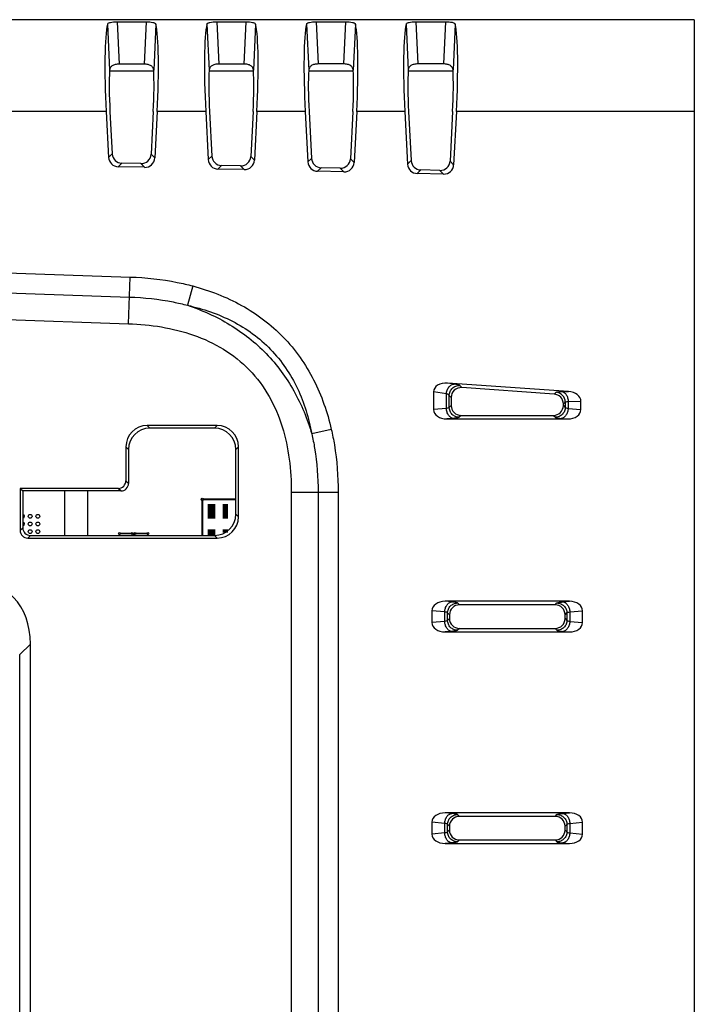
# Model space of a CAD drawing. Header units: millimetres. Extents: x 0 to 594, y 0 to 420.
# Tile 5 of 31: x 138 to 182, y 208 to 272. Entities that reach past the tile are written whole.
import ezdxf

# ---------------------------------------------------------------- set-up
doc = ezdxf.new("R2010")
doc.units = ezdxf.units.MM
doc.header["$LTSCALE"] = 46.2
doc.layers.add('PCB-TOPRP1000D_V100-SHAPE', color=7, linetype='CONTINUOUS')
doc.layers.add('RP_TOP_CASE-SHAPE', color=7, linetype='CONTINUOUS')

msp = doc.modelspace()

# ---------------------------------------------------------------- linework, layer by layer
at = {"layer": 'PCB-TOPRP1000D_V100-SHAPE', "color": 7, "linetype": 'Continuous'}
for p, q in [((147.07, 268.675), (144.194, 268.675)), ((153.577, 268.675), (150.686, 268.675)), ((160.085, 268.675), (157.179, 268.675)), ((166.592, 268.675), (163.671, 268.675))]:
    msp.add_line(p, q, dxfattribs=at)
for points, const_width in [([(141.265, 241.275), (141.265, 238.375)], 0.105), ([(142.765, 241.275), (142.765, 238.375)], 0.105), ([(150.241, 238.375), (150.241, 240.725)], 0.128), ([(150.241, 240.725), (152.43, 240.725)], 0.128), ([(150.841, 240.433), (150.841, 239.467)], 0.512), ([(151.74, 240.433), (151.74, 239.467)], 0.341), ([(150.841, 238.783), (150.841, 238.375)], 0.512), ([(144.84, 238.375), (144.84, 238.5)], 0.105), ([(144.84, 238.5), (145.665, 238.5)], 0.105), ([(145.665, 238.5), (145.765, 238.4)], 0.105), ([(145.765, 238.4), (145.865, 238.5)], 0.105), ([(145.865, 238.5), (146.69, 238.5)], 0.105), ([(146.69, 238.5), (146.69, 238.375)], 0.105), ([(151.74, 238.783), (151.74, 238.566)], 0.341)]:
    msp.add_lwpolyline(points, dxfattribs=dict(at, const_width=const_width))
for centre, radius in [((150.241, 240.725), 0.0762), ((139.015, 239.625), 0.125), ((139.515, 239.625), 0.125), ((139.015, 239.125), 0.125), ((139.515, 239.125), 0.125), ((139.015, 238.625), 0.125), ((139.515, 238.625), 0.125), ((144.84, 238.5), 0.0625), ((145.665, 238.5), 0.0625), ((145.865, 238.5), 0.0625), ((146.69, 238.5), 0.0625)]:
    msp.add_circle(centre, radius, dxfattribs=at)
for centre, radius, start, end in [((138.515, 239.625), 0.125, 283.89234, 76.10746), ((138.515, 239.125), 0.125, 283.89234, 76.10746), ((145.765, 238.4), 0.0625, 306.84742, 233.14646)]:
    msp.add_arc(centre, radius, start, end, dxfattribs=at)
at = {"layer": 'RP_TOP_CASE-SHAPE', "color": 7, "linetype": 'Continuous'}
for p, q in [((182.33, 272.025), (53.43, 272.025)), ((144.688, 271.888), (146.574, 271.889)), ((144.688, 271.888), (144.82, 269.127)), ((146.574, 271.889), (146.442, 269.128)), ((151.181, 271.89), (151.313, 269.131)), ((151.181, 271.89), (153.081, 271.89)), ((153.081, 271.89), (152.949, 269.132)), ((157.673, 271.892), (157.805, 269.135)), ((157.673, 271.892), (159.588, 271.892)), ((159.588, 271.892), (159.457, 269.136)), ((164.166, 271.893), (166.096, 271.894)), ((164.166, 271.893), (164.298, 269.139)), ((166.096, 271.894), (165.964, 269.14)), ((182.33, 272.025), (182.33, 154.325)), ((144.05, 271.725), (144.194, 268.721)), ((147.214, 271.726), (147.07, 268.723)), ((150.543, 271.728), (150.686, 268.728)), ((153.721, 271.729), (153.577, 268.73)), ((157.036, 271.731), (157.179, 268.734)), ((160.228, 271.731), (160.085, 268.736)), ((163.528, 271.733), (163.671, 268.741)), ((166.735, 271.734), (166.592, 268.743)), ((146.442, 269.128), (144.82, 269.127)), ((152.949, 269.132), (151.313, 269.131)), ((159.457, 269.136), (157.805, 269.135)), ((165.964, 269.14), (164.298, 269.139)), ((143.97, 266.025), (129.273, 266.025)), ((143.97, 266.025), (144.127, 263.044)), ((144.218, 266.031), (144.363, 263.274)), ((147.045, 266.031), (146.899, 263.246)), ((147.294, 266.025), (147.135, 263.005)), ((150.462, 266.025), (147.294, 266.025)), ((150.462, 266.025), (150.627, 262.896)), ((150.711, 266.031), (150.863, 263.127)), ((153.553, 266.031), (153.399, 263.099)), ((153.802, 266.025), (153.635, 262.857)), ((156.955, 266.025), (153.802, 266.025)), ((156.955, 266.025), (157.127, 262.749)), ((157.203, 266.031), (157.363, 262.979)), ((160.061, 266.031), (159.899, 262.951)), ((160.31, 266.025), (160.135, 262.71)), ((163.447, 266.025), (160.31, 266.025)), ((163.447, 266.025), (163.627, 262.601)), ((163.695, 266.031), (163.863, 262.832)), ((166.569, 266.031), (166.399, 262.804)), ((166.818, 266.025), (166.635, 262.562)), ((182.33, 266.025), (166.818, 266.025)), ((144.127, 263.044), (144.363, 263.274)), ((146.899, 263.246), (147.135, 263.005)), ((150.627, 262.896), (150.863, 263.127)), ((153.399, 263.099), (153.635, 262.857)), ((157.127, 262.749), (157.363, 262.979)), ((159.899, 262.951), (160.135, 262.71)), ((163.627, 262.601), (163.863, 262.832)), ((166.399, 262.804), (166.635, 262.562)), ((144.759, 262.431), (144.995, 262.661)), ((146.474, 262.392), (144.759, 262.431)), ((146.238, 262.633), (144.995, 262.661)), ((146.238, 262.633), (146.474, 262.392)), ((151.259, 262.283), (151.495, 262.514)), ((152.974, 262.244), (151.259, 262.283)), ((152.738, 262.485), (151.495, 262.514)), ((152.738, 262.485), (152.974, 262.244)), ((157.759, 262.136), (157.995, 262.366)), ((159.474, 262.097), (157.759, 262.136)), ((159.238, 262.338), (157.995, 262.366)), ((159.238, 262.338), (159.474, 262.097)), ((164.259, 261.988), (164.495, 262.219)), ((165.738, 262.19), (164.495, 262.219)), ((165.738, 262.19), (165.974, 261.949)), ((165.974, 261.949), (164.259, 261.988)), ((53.43, 258.424), (145.532, 255.236)), ((53.43, 257.115), (145.487, 253.929)), ((53.43, 255.371), (145.427, 252.186)), ((145.427, 252.186), (145.532, 255.236)), ((149.616, 254.652), (149.277, 253.389)), ((174.117, 247.768), (166.234, 248.32)), ((166.664, 248.252), (166.234, 248.32)), ((167.165, 248.02), (167.039, 248.155)), ((173.186, 247.599), (167.165, 248.02)), ((166.159, 247.606), (165.326, 247.737)), ((165.326, 247.737), (165.326, 246.587)), ((166.159, 246.66), (166.159, 247.606)), ((166.347, 246.731), (166.347, 247.509)), ((166.472, 247.374), (166.347, 247.509)), ((166.472, 247.374), (166.472, 246.856)), ((173.186, 247.599), (173.312, 247.716)), ((173.688, 247.761), (174.117, 247.768)), ((166.472, 246.856), (166.347, 246.731)), ((173.789, 246.953), (173.914, 247.07)), ((173.789, 246.856), (173.789, 246.953)), ((173.789, 246.856), (173.914, 246.731)), ((173.914, 247.07), (173.914, 246.731)), ((174.102, 247.115), (174.935, 247.13)), ((174.102, 247.115), (174.102, 246.66)), ((174.935, 246.587), (174.935, 247.13)), ((166.159, 246.66), (165.326, 246.587)), ((167.12, 246.208), (166.994, 246.083)), ((167.12, 246.208), (173.141, 246.208)), ((173.141, 246.208), (173.267, 246.083)), ((174.102, 246.66), (174.935, 246.587)), ((151.208, 245.547), (146.653, 245.547)), ((146.653, 245.547), (146.825, 245.375)), ((151.208, 245.547), (151.036, 245.375)), ((166.618, 246.013), (166.189, 245.975)), ((166.189, 245.975), (174.072, 245.975)), ((173.643, 246.013), (174.072, 245.975)), ((151.036, 245.375), (146.825, 245.375)), ((158.656, 245.294), (157.382, 244.999)), ((145.259, 244.152), (145.259, 241.945)), ((145.259, 244.152), (145.43, 243.98)), ((152.602, 244.152), (152.43, 243.98)), ((152.602, 239.598), (152.602, 244.152)), ((145.43, 243.98), (145.43, 241.773)), ((152.43, 239.77), (152.43, 243.98)), ((145.43, 241.773), (145.259, 241.945)), ((138.359, 241.446), (138.359, 238.702)), ((144.761, 241.446), (138.359, 241.446)), ((138.359, 241.446), (138.53, 241.275)), ((138.53, 241.275), (138.53, 238.873)), ((144.932, 241.275), (138.53, 241.275)), ((144.932, 241.275), (144.761, 241.446)), ((156.046, 241.193), (159.097, 241.193)), ((156.046, 241.193), (156.046, 169.607)), ((157.79, 241.193), (157.79, 169.607)), ((159.097, 241.193), (159.097, 169.608)), ((152.602, 239.598), (152.43, 239.77)), ((138.359, 238.702), (138.53, 238.873)), ((138.858, 238.204), (139.029, 238.375)), ((139.029, 238.375), (151.036, 238.375)), ((151.207, 238.204), (151.036, 238.375)), ((138.858, 238.204), (151.207, 238.204)), ((174.18, 234.075), (166.081, 234.075)), ((166.51, 234.037), (166.081, 234.075)), ((167.01, 233.843), (166.886, 233.967)), ((173.251, 233.843), (173.375, 233.967)), ((173.751, 234.037), (174.18, 234.075)), ((166.051, 233.39), (165.218, 233.463)), ((165.218, 233.463), (165.218, 232.687)), ((166.051, 232.76), (166.051, 233.39)), ((166.239, 232.831), (166.239, 233.319)), ((166.362, 233.196), (166.239, 233.319)), ((173.251, 233.843), (167.01, 233.843)), ((173.899, 233.196), (174.022, 233.319)), ((174.022, 233.319), (174.022, 232.831)), ((174.21, 233.39), (175.043, 233.463)), ((174.21, 233.39), (174.21, 232.76)), ((175.043, 232.687), (175.043, 233.463)), ((166.051, 232.76), (165.218, 232.687)), ((166.362, 232.954), (166.239, 232.831)), ((166.362, 233.196), (166.362, 232.954)), ((173.899, 232.954), (173.899, 233.196)), ((173.899, 232.954), (174.022, 232.831)), ((174.21, 232.76), (175.043, 232.687)), ((166.51, 232.113), (166.081, 232.075)), ((166.081, 232.075), (174.18, 232.075)), ((167.009, 232.306), (166.886, 232.183)), ((167.009, 232.306), (173.252, 232.306)), ((173.252, 232.306), (173.375, 232.183)), ((173.751, 232.113), (174.18, 232.075)), ((138.33, 230.607), (139.03, 231.283)), ((139.03, 179.517), (139.03, 231.283)), ((138.33, 180.193), (138.33, 230.607)), ((174.18, 220.275), (166.081, 220.275)), ((166.51, 220.237), (166.081, 220.275)), ((167.007, 220.046), (166.886, 220.167)), ((173.254, 220.046), (167.007, 220.046)), ((173.254, 220.046), (173.375, 220.167)), ((173.751, 220.237), (174.18, 220.275)), ((166.051, 219.59), (165.218, 219.663)), ((165.218, 219.663), (165.218, 218.887)), ((166.051, 218.96), (166.051, 219.59)), ((166.36, 219.398), (166.239, 219.519)), ((166.239, 219.031), (166.239, 219.519)), ((166.36, 219.152), (166.239, 219.031)), ((166.36, 219.398), (166.36, 219.152)), ((173.901, 219.398), (174.022, 219.519)), ((173.901, 219.152), (173.901, 219.398)), ((173.901, 219.152), (174.022, 219.031)), ((174.022, 219.519), (174.022, 219.031)), ((174.21, 219.59), (175.043, 219.663)), ((174.21, 219.59), (174.21, 218.96)), ((175.043, 218.887), (175.043, 219.663)), ((166.051, 218.96), (165.218, 218.887)), ((167.007, 218.504), (166.886, 218.383)), ((167.007, 218.504), (173.254, 218.504)), ((173.254, 218.504), (173.375, 218.383)), ((174.21, 218.96), (175.043, 218.887)), ((166.51, 218.313), (166.081, 218.275)), ((166.081, 218.275), (174.18, 218.275)), ((173.751, 218.313), (174.18, 218.275))]:
    msp.add_line(p, q, dxfattribs=at)
msp.add_arc((173.261, 247.065), 0.653, 0.47364, 85.52636, dxfattribs=at)
for centre, major_axis, ratio, start_param, end_param in [((144.522, 266.025), (-0.318, 6), 0.091734, 0.312444, 1.565927), ((146.741, 266.025), (0.318, 6), 0.091942, -1.565916, -0.312012), ((151.014, 266.025), (-0.318, 6), 0.091734, 0.311066, 1.565927), ((153.249, 266.025), (0.318, 6), 0.091942, -1.565916, -0.310631), ((157.507, 266.025), (-0.318, 6), 0.091734, 0.309689, 1.565927), ((159.757, 266.025), (0.318, 6), 0.091942, -1.565916, -0.309251), ((163.999, 266.025), (-0.318, 6), 0.091734, 0.308313, 1.565927), ((166.264, 266.025), (0.318, 6), 0.091942, -1.565916, -0.307872), ((144.541, 266.025), (-0.186, 3.5), 0.091734, 0.686597, 1.564182), ((146.722, 266.025), (0.186, 3.5), 0.091942, -1.564171, -0.685804), ((151.033, 266.025), (-0.186, 3.5), 0.091734, 0.683607, 1.564182), ((153.23, 266.025), (0.186, 3.5), 0.091942, -1.564171, -0.682809), ((157.525, 266.025), (-0.186, 3.5), 0.091734, 0.680626, 1.564182), ((159.738, 266.025), (0.186, 3.5), 0.091942, -1.564171, -0.679823), ((164.017, 266.025), (-0.186, 3.5), 0.091734, 0.677652, 1.564182), ((166.246, 266.025), (0.186, 3.5), 0.091942, -1.564171, -0.676845), ((144.779, 263.083), (0.468, 0.458), 0.992599, 2.423802, 3.911933), ((145.015, 263.313), (0.464, 0.462), 0.992449, 2.413727, 3.901858), ((146.248, 263.285), (-0.453, 0.473), 0.992102, -3.924819, -2.391671), ((146.484, 263.044), (-0.458, 0.468), 0.992259, -3.934451, -2.401302), ((151.279, 262.935), (0.468, 0.458), 0.992599, 2.423802, 3.911933), ((151.515, 263.166), (0.464, 0.462), 0.992449, 2.413727, 3.901858), ((152.748, 263.138), (-0.453, 0.473), 0.992102, -3.924819, -2.391671), ((152.984, 262.897), (-0.458, 0.468), 0.992259, -3.934451, -2.401302), ((158.015, 263.018), (0.464, 0.462), 0.992449, 2.413727, 3.901858), ((159.248, 262.99), (-0.453, 0.473), 0.992102, -3.924819, -2.391671), ((164.515, 262.871), (0.464, 0.462), 0.992449, 2.413727, 3.901858), ((165.748, 262.843), (-0.453, 0.473), 0.992102, -3.924819, -2.391671), ((157.779, 262.788), (0.468, 0.458), 0.992599, 2.423802, 3.911933), ((159.484, 262.749), (-0.458, 0.468), 0.992259, -3.934451, -2.401302), ((164.279, 262.64), (0.468, 0.458), 0.992599, 2.423802, 3.911933), ((165.984, 262.602), (-0.458, 0.468), 0.992259, -3.934451, -2.401302), ((166.245, 247.665), (0.914, -0.144), 0.702755, 1.693612, 3.251917), ((167.125, 247.369), (-0.451, 0.475), 0.992033, -0.825777, 0.806689), ((173.136, 246.949), (0.484, 0.441), 0.99306, -0.735986, 0.757912), ((174.016, 247.121), (0.919, 0.016), 0.707051, -0.012568, 1.447235), ((167.125, 246.861), (0.459, 0.468), 0.992279, -3.933046, -2.369845), ((173.136, 246.861), (-0.459, 0.468), 0.992279, -3.91334, -2.35014), ((166.245, 246.627), (0.917, 0.08), 0.705758, 3.079925, 4.589054), ((174.016, 246.627), (0.917, -0.08), 0.705758, -1.447461, 0.061667), ((146.664, 244.142), (0.998, -0.997), 0.992431, 2.359917, 3.923268), ((151.197, 244.142), (0.998, 0.997), 0.992431, -0.781676, 0.781676), ((146.836, 243.97), (1.008, -0.987), 0.992581, 2.349663, 3.913015), ((151.025, 243.97), (1.008, 0.987), 0.992581, -0.771422, 0.79193), ((144.757, 241.948), (0.356, -0.356), 0.992431, -0.781676, 0.781676), ((144.929, 241.777), (0.36, -0.353), 0.992581, -0.79193, 0.771422), ((151.025, 239.781), (-0.988, 1.007), 0.992281, -3.913264, -2.350216), ((151.196, 239.609), (-0.997, 0.998), 0.992434, -3.923117, -2.360068), ((138.861, 238.706), (0.356, 0.356), 0.992434, -3.923117, -2.360068), ((139.032, 238.877), (0.353, 0.36), 0.992281, -3.93297, -2.369921), ((130.545, 227.185), (7.391, 7.139), 0.583895, -0.513553, 0.513553), ((166.137, 233.423), (0.917, -0.08), 0.705758, 1.694131, 3.20326), ((174.124, 233.423), (0.917, 0.08), 0.705758, -0.061667, 1.447461), ((167.014, 233.191), (0.468, -0.458), 0.992583, 2.349739, 3.912939), ((173.247, 233.191), (0.468, 0.458), 0.992583, -0.771346, 0.791854), ((166.137, 232.727), (0.917, 0.08), 0.705758, 3.079925, 4.589054), ((167.014, 232.959), (0.459, 0.468), 0.992279, -3.933046, -2.369845), ((173.247, 232.959), (-0.459, 0.468), 0.992279, -3.91334, -2.35014), ((174.124, 232.727), (0.917, -0.08), 0.705758, -1.447461, 0.061667), ((166.137, 219.623), (0.917, -0.08), 0.705758, 1.694131, 3.20326), ((167.012, 219.393), (0.468, -0.458), 0.992583, 2.349739, 3.912939), ((173.249, 219.393), (0.468, 0.458), 0.992583, -0.771346, 0.791854), ((174.124, 219.623), (0.917, 0.08), 0.705758, -0.061667, 1.447461), ((167.012, 219.157), (0.459, 0.468), 0.992279, -3.933046, -2.369845), ((173.249, 219.157), (-0.459, 0.468), 0.992279, -3.91334, -2.35014), ((166.137, 218.927), (0.917, 0.08), 0.705758, 3.079925, 4.589054), ((174.124, 218.927), (0.917, -0.08), 0.705758, -1.447461, 0.061667)]:
    msp.add_ellipse(centre, major_axis=major_axis, ratio=ratio, start_param=start_param, end_param=end_param, dxfattribs=at)
for points, knots in [([(144.05, 271.725), (144.057, 271.755), (144.1, 271.795), (144.172, 271.826), (144.286, 271.859), (144.46, 271.882), (144.608, 271.888), (144.688, 271.888)], [0, 0, 0, 0, 0.132907, 0.229601, 0.349412, 0.649827, 1, 1, 1, 1]), ([(146.574, 271.889), (146.654, 271.889), (146.802, 271.883), (146.977, 271.86), (147.091, 271.827), (147.163, 271.796), (147.207, 271.756), (147.214, 271.726)], [0, 0, 0, 0, 0.350084, 0.650578, 0.770457, 0.867188, 1, 1, 1, 1]), ([(150.543, 271.728), (150.549, 271.757), (150.593, 271.797), (150.665, 271.829), (150.779, 271.861), (150.953, 271.884), (151.101, 271.89), (151.181, 271.89)], [0, 0, 0, 0, 0.132647, 0.229331, 0.349173, 0.649704, 1, 1, 1, 1]), ([(153.081, 271.89), (153.161, 271.89), (153.309, 271.885), (153.484, 271.862), (153.598, 271.829), (153.67, 271.798), (153.714, 271.758), (153.721, 271.729)], [0, 0, 0, 0, 0.350205, 0.650815, 0.770726, 0.867447, 1, 1, 1, 1]), ([(157.036, 271.731), (157.042, 271.76), (157.086, 271.8), (157.158, 271.831), (157.272, 271.863), (157.446, 271.886), (157.594, 271.892), (157.673, 271.892)], [0, 0, 0, 0, 0.132389, 0.229062, 0.348938, 0.649586, 1, 1, 1, 1]), ([(159.588, 271.892), (159.668, 271.892), (159.817, 271.886), (159.991, 271.864), (160.105, 271.831), (160.177, 271.8), (160.221, 271.761), (160.228, 271.731)], [0, 0, 0, 0, 0.350325, 0.651051, 0.770995, 0.867705, 1, 1, 1, 1]), ([(163.528, 271.733), (163.535, 271.762), (163.579, 271.802), (163.651, 271.833), (163.765, 271.865), (163.939, 271.887), (164.087, 271.893), (164.166, 271.893)], [0, 0, 0, 0, 0.132132, 0.228793, 0.348702, 0.649465, 1, 1, 1, 1]), ([(166.096, 271.894), (166.175, 271.894), (166.324, 271.888), (166.498, 271.866), (166.612, 271.833), (166.684, 271.803), (166.728, 271.763), (166.735, 271.734)], [0, 0, 0, 0, 0.350445, 0.651286, 0.771264, 0.867963, 1, 1, 1, 1]), ([(144.82, 269.127), (144.733, 269.127), (144.573, 269.11), (144.363, 269.032), (144.226, 268.893), (144.197, 268.776), (144.194, 268.721)], [0, 0, 0, 0, 0.314836, 0.582296, 0.798598, 1, 1, 1, 1]), ([(147.07, 268.723), (147.067, 268.778), (147.038, 268.894), (146.899, 269.034), (146.69, 269.112), (146.529, 269.128), (146.442, 269.128)], [0, 0, 0, 0, 0.201187, 0.417464, 0.685083, 1, 1, 1, 1]), ([(151.313, 269.131), (151.226, 269.131), (151.066, 269.115), (150.857, 269.037), (150.719, 268.899), (150.689, 268.783), (150.686, 268.728)], [0, 0, 0, 0, 0.315159, 0.582893, 0.799094, 1, 1, 1, 1]), ([(153.577, 268.73), (153.574, 268.784), (153.545, 268.9), (153.406, 269.039), (153.197, 269.116), (153.036, 269.132), (152.949, 269.132)], [0, 0, 0, 0, 0.20069, 0.416867, 0.68476, 1, 1, 1, 1]), ([(157.805, 269.135), (157.719, 269.135), (157.559, 269.119), (157.35, 269.042), (157.211, 268.904), (157.182, 268.789), (157.179, 268.734)], [0, 0, 0, 0, 0.315481, 0.58349, 0.79959, 1, 1, 1, 1]), ([(160.085, 268.736), (160.081, 268.791), (160.052, 268.906), (159.913, 269.044), (159.704, 269.12), (159.543, 269.136), (159.457, 269.136)], [0, 0, 0, 0, 0.200192, 0.416271, 0.684438, 1, 1, 1, 1]), ([(164.298, 269.139), (164.212, 269.139), (164.052, 269.123), (163.843, 269.047), (163.704, 268.91), (163.675, 268.795), (163.671, 268.741)], [0, 0, 0, 0, 0.315802, 0.584085, 0.800087, 1, 1, 1, 1]), ([(166.592, 268.743), (166.589, 268.797), (166.559, 268.912), (166.42, 269.049), (166.211, 269.125), (166.05, 269.14), (165.964, 269.14)], [0, 0, 0, 0, 0.199694, 0.415675, 0.684118, 1, 1, 1, 1]), ([(145.532, 255.236), (146.564, 255.2), (147.941, 255.054), (149.283, 254.742), (149.616, 254.652)], [0, 0, 0, 0, 0.749811, 1, 1, 1, 1]), ([(149.616, 254.652), (150.719, 254.357), (152.34, 253.733), (154.264, 252.486), (155.554, 251.344), (156.651, 250.015), (157.831, 248.049), (158.398, 246.407), (158.656, 245.294)], [0, 0, 0, 0, 0.249781, 0.37488, 0.499973, 0.62507, 0.750183, 1, 1, 1, 1]), ([(145.487, 253.929), (146.445, 253.895), (147.723, 253.761), (148.968, 253.472), (149.277, 253.389)], [0, 0, 0, 0, 0.749814, 1, 1, 1, 1]), ([(149.277, 253.389), (150.286, 253.164), (151.778, 252.657), (153.549, 251.57), (154.727, 250.545), (155.711, 249.332), (156.737, 247.524), (157.192, 246.016), (157.382, 244.999)], [0, 0, 0, 0, 0.249748, 0.374861, 0.499968, 0.625082, 0.750211, 1, 1, 1, 1]), ([(149.277, 253.389), (150.236, 253.069), (152.1, 252.234), (154.508, 250.333), (156.325, 247.86), (157.095, 245.969), (157.382, 244.999)], [0, 0, 0, 0, 0.250042, 0.499977, 0.749923, 1, 1, 1, 1]), ([(145.427, 252.186), (146.147, 252.161), (147.585, 252.029), (149.693, 251.511), (151.667, 250.597), (153.373, 249.237), (154.673, 247.485), (155.519, 245.48), (155.963, 243.356), (156.046, 241.913), (156.046, 241.193)], [0, 0, 0, 0, 0.125082, 0.250115, 0.375073, 0.499965, 0.624863, 0.749844, 0.874902, 1, 1, 1, 1]), ([(166.159, 247.606), (166.165, 247.689), (166.2, 247.851), (166.312, 248.06), (166.469, 248.209), (166.602, 248.251), (166.664, 248.252)], [0, 0, 0, 0, 0.283439, 0.551923, 0.790717, 1, 1, 1, 1]), ([(166.347, 247.509), (166.347, 247.597), (166.385, 247.774), (166.542, 247.994), (166.773, 248.135), (166.952, 248.16), (167.039, 248.155)], [0, 0, 0, 0, 0.24974, 0.5, 0.75026, 1, 1, 1, 1]), ([(167.039, 248.155), (167.029, 248.166), (166.988, 248.183), (166.912, 248.206), (166.799, 248.229), (166.712, 248.244), (166.664, 248.252)], [0, 0, 0, 0, 0.116041, 0.324032, 0.62147, 1, 1, 1, 1]), ([(166.347, 247.509), (166.342, 247.518), (166.323, 247.536), (166.262, 247.572), (166.203, 247.592), (166.159, 247.606)], [0, 0, 0, 0, 0.139371, 0.352522, 1, 1, 1, 1]), ([(173.312, 247.716), (173.322, 247.726), (173.364, 247.737), (173.44, 247.749), (173.553, 247.757), (173.639, 247.76), (173.688, 247.761)], [0, 0, 0, 0, 0.112154, 0.318273, 0.616988, 1, 1, 1, 1]), ([(173.688, 247.761), (173.745, 247.752), (173.863, 247.699), (173.995, 247.547), (174.081, 247.345), (174.101, 247.193), (174.102, 247.115)], [0, 0, 0, 0, 0.211211, 0.449311, 0.716035, 1, 1, 1, 1]), ([(166.347, 246.731), (166.343, 246.722), (166.323, 246.707), (166.261, 246.68), (166.203, 246.668), (166.159, 246.66)], [0, 0, 0, 0, 0.135314, 0.345264, 1, 1, 1, 1]), ([(166.994, 246.083), (166.91, 246.084), (166.741, 246.119), (166.526, 246.263), (166.382, 246.477), (166.347, 246.647), (166.347, 246.731)], [0, 0, 0, 0, 0.249777, 0.5, 0.750223, 1, 1, 1, 1]), ([(173.914, 246.731), (173.914, 246.647), (173.879, 246.477), (173.735, 246.263), (173.52, 246.119), (173.351, 246.084), (173.267, 246.083)], [0, 0, 0, 0, 0.249777, 0.5, 0.750223, 1, 1, 1, 1]), ([(173.914, 247.07), (173.918, 247.078), (173.938, 247.091), (174.001, 247.109), (174.059, 247.113), (174.102, 247.115)], [0, 0, 0, 0, 0.130425, 0.337326, 1, 1, 1, 1]), ([(173.914, 246.731), (173.918, 246.722), (173.938, 246.707), (174, 246.68), (174.058, 246.668), (174.102, 246.66)], [0, 0, 0, 0, 0.135277, 0.345281, 1, 1, 1, 1]), ([(166.618, 246.013), (166.559, 246.018), (166.433, 246.066), (166.288, 246.216), (166.19, 246.422), (166.162, 246.579), (166.159, 246.66)], [0, 0, 0, 0, 0.21034, 0.448781, 0.716327, 1, 1, 1, 1]), ([(166.994, 246.083), (166.984, 246.073), (166.943, 246.059), (166.867, 246.042), (166.754, 246.026), (166.667, 246.017), (166.618, 246.013)], [0, 0, 0, 0, 0.11409, 0.321035, 0.619087, 1, 1, 1, 1]), ([(173.267, 246.083), (173.277, 246.073), (173.318, 246.059), (173.394, 246.042), (173.507, 246.026), (173.594, 246.017), (173.643, 246.013)], [0, 0, 0, 0, 0.114041, 0.321045, 0.618902, 1, 1, 1, 1]), ([(174.102, 246.66), (174.099, 246.579), (174.071, 246.422), (173.973, 246.216), (173.828, 246.066), (173.702, 246.018), (173.643, 246.013)], [0, 0, 0, 0, 0.283673, 0.551219, 0.78966, 1, 1, 1, 1]), ([(157.382, 244.999), (157.454, 244.688), (157.7, 243.433), (157.79, 242.151), (157.79, 241.193)], [0, 0, 0, 0, 0.250177, 1, 1, 1, 1]), ([(158.656, 245.294), (158.734, 244.959), (158.999, 243.607), (159.097, 242.225), (159.097, 241.193)], [0, 0, 0, 0, 0.250179, 1, 1, 1, 1]), ([(166.051, 233.39), (166.054, 233.471), (166.082, 233.628), (166.18, 233.834), (166.325, 233.984), (166.451, 234.032), (166.51, 234.037)], [0, 0, 0, 0, 0.283673, 0.551219, 0.78966, 1, 1, 1, 1]), ([(166.239, 233.319), (166.239, 233.403), (166.274, 233.573), (166.418, 233.787), (166.633, 233.931), (166.802, 233.966), (166.886, 233.967)], [0, 0, 0, 0, 0.249777, 0.5, 0.750223, 1, 1, 1, 1]), ([(166.886, 233.967), (166.876, 233.977), (166.835, 233.991), (166.759, 234.008), (166.645, 234.024), (166.559, 234.033), (166.51, 234.037)], [0, 0, 0, 0, 0.114041, 0.321045, 0.618902, 1, 1, 1, 1]), ([(173.375, 233.967), (173.385, 233.977), (173.426, 233.991), (173.502, 234.008), (173.616, 234.024), (173.702, 234.033), (173.751, 234.037)], [0, 0, 0, 0, 0.11409, 0.321035, 0.619087, 1, 1, 1, 1]), ([(173.375, 233.967), (173.459, 233.966), (173.628, 233.931), (173.843, 233.787), (173.987, 233.573), (174.022, 233.403), (174.022, 233.319)], [0, 0, 0, 0, 0.249777, 0.5, 0.750223, 1, 1, 1, 1]), ([(173.751, 234.037), (173.81, 234.032), (173.936, 233.984), (174.081, 233.834), (174.179, 233.628), (174.207, 233.471), (174.21, 233.39)], [0, 0, 0, 0, 0.21034, 0.448781, 0.716327, 1, 1, 1, 1]), ([(166.239, 233.319), (166.234, 233.328), (166.215, 233.343), (166.153, 233.37), (166.095, 233.382), (166.051, 233.39)], [0, 0, 0, 0, 0.135277, 0.345281, 1, 1, 1, 1]), ([(174.022, 233.319), (174.027, 233.328), (174.046, 233.343), (174.108, 233.37), (174.166, 233.382), (174.21, 233.39)], [0, 0, 0, 0, 0.135314, 0.345265, 1, 1, 1, 1]), ([(166.239, 232.831), (166.234, 232.822), (166.215, 232.807), (166.153, 232.78), (166.095, 232.768), (166.051, 232.76)], [0, 0, 0, 0, 0.135314, 0.345264, 1, 1, 1, 1]), ([(166.51, 232.113), (166.451, 232.118), (166.325, 232.166), (166.18, 232.316), (166.082, 232.522), (166.054, 232.679), (166.051, 232.76)], [0, 0, 0, 0, 0.21034, 0.448781, 0.716327, 1, 1, 1, 1]), ([(166.886, 232.183), (166.802, 232.184), (166.633, 232.219), (166.418, 232.363), (166.274, 232.577), (166.239, 232.747), (166.239, 232.831)], [0, 0, 0, 0, 0.249777, 0.5, 0.750223, 1, 1, 1, 1]), ([(174.022, 232.831), (174.022, 232.747), (173.987, 232.577), (173.843, 232.363), (173.628, 232.219), (173.459, 232.184), (173.375, 232.183)], [0, 0, 0, 0, 0.249777, 0.5, 0.750223, 1, 1, 1, 1]), ([(174.21, 232.76), (174.207, 232.679), (174.179, 232.522), (174.081, 232.316), (173.936, 232.166), (173.81, 232.118), (173.751, 232.113)], [0, 0, 0, 0, 0.283673, 0.551219, 0.78966, 1, 1, 1, 1]), ([(174.022, 232.831), (174.027, 232.822), (174.046, 232.807), (174.108, 232.78), (174.166, 232.768), (174.21, 232.76)], [0, 0, 0, 0, 0.135277, 0.345281, 1, 1, 1, 1]), ([(166.886, 232.183), (166.876, 232.173), (166.835, 232.159), (166.759, 232.142), (166.645, 232.126), (166.559, 232.117), (166.51, 232.113)], [0, 0, 0, 0, 0.11409, 0.321035, 0.619087, 1, 1, 1, 1]), ([(173.375, 232.183), (173.385, 232.173), (173.426, 232.159), (173.502, 232.142), (173.616, 232.126), (173.702, 232.117), (173.751, 232.113)], [0, 0, 0, 0, 0.114041, 0.321045, 0.618902, 1, 1, 1, 1]), ([(166.051, 219.59), (166.054, 219.671), (166.082, 219.828), (166.18, 220.034), (166.325, 220.184), (166.451, 220.232), (166.51, 220.237)], [0, 0, 0, 0, 0.283673, 0.551219, 0.78966, 1, 1, 1, 1]), ([(166.239, 219.519), (166.239, 219.603), (166.274, 219.773), (166.418, 219.987), (166.633, 220.131), (166.802, 220.166), (166.886, 220.167)], [0, 0, 0, 0, 0.249777, 0.5, 0.750223, 1, 1, 1, 1]), ([(166.886, 220.167), (166.876, 220.177), (166.835, 220.191), (166.759, 220.208), (166.645, 220.224), (166.559, 220.233), (166.51, 220.237)], [0, 0, 0, 0, 0.114041, 0.321045, 0.618902, 1, 1, 1, 1]), ([(173.375, 220.167), (173.385, 220.177), (173.426, 220.191), (173.502, 220.208), (173.616, 220.224), (173.702, 220.233), (173.751, 220.237)], [0, 0, 0, 0, 0.11409, 0.321035, 0.619087, 1, 1, 1, 1]), ([(173.375, 220.167), (173.459, 220.166), (173.628, 220.131), (173.843, 219.987), (173.987, 219.773), (174.022, 219.603), (174.022, 219.519)], [0, 0, 0, 0, 0.249777, 0.5, 0.750223, 1, 1, 1, 1]), ([(173.751, 220.237), (173.81, 220.232), (173.936, 220.184), (174.081, 220.034), (174.179, 219.828), (174.207, 219.671), (174.21, 219.59)], [0, 0, 0, 0, 0.21034, 0.448781, 0.716327, 1, 1, 1, 1]), ([(166.239, 219.519), (166.234, 219.528), (166.215, 219.543), (166.153, 219.57), (166.095, 219.582), (166.051, 219.59)], [0, 0, 0, 0, 0.135277, 0.345281, 1, 1, 1, 1]), ([(174.022, 219.519), (174.027, 219.528), (174.046, 219.543), (174.108, 219.57), (174.166, 219.582), (174.21, 219.59)], [0, 0, 0, 0, 0.135314, 0.345265, 1, 1, 1, 1]), ([(166.239, 219.031), (166.234, 219.022), (166.215, 219.007), (166.153, 218.98), (166.095, 218.968), (166.051, 218.96)], [0, 0, 0, 0, 0.135314, 0.345264, 1, 1, 1, 1]), ([(166.51, 218.313), (166.451, 218.318), (166.325, 218.366), (166.18, 218.516), (166.082, 218.722), (166.054, 218.879), (166.051, 218.96)], [0, 0, 0, 0, 0.21034, 0.448781, 0.716327, 1, 1, 1, 1]), ([(166.886, 218.383), (166.802, 218.384), (166.633, 218.419), (166.418, 218.563), (166.274, 218.777), (166.239, 218.947), (166.239, 219.031)], [0, 0, 0, 0, 0.249777, 0.5, 0.750223, 1, 1, 1, 1]), ([(174.022, 219.031), (174.022, 218.947), (173.987, 218.777), (173.843, 218.563), (173.628, 218.419), (173.459, 218.384), (173.375, 218.383)], [0, 0, 0, 0, 0.249777, 0.5, 0.750223, 1, 1, 1, 1]), ([(174.21, 218.96), (174.207, 218.879), (174.179, 218.722), (174.081, 218.516), (173.936, 218.366), (173.81, 218.318), (173.751, 218.313)], [0, 0, 0, 0, 0.283673, 0.551219, 0.78966, 1, 1, 1, 1]), ([(174.022, 219.031), (174.027, 219.022), (174.046, 219.007), (174.108, 218.98), (174.166, 218.968), (174.21, 218.96)], [0, 0, 0, 0, 0.135277, 0.345281, 1, 1, 1, 1]), ([(166.886, 218.383), (166.876, 218.373), (166.835, 218.359), (166.759, 218.342), (166.645, 218.326), (166.559, 218.317), (166.51, 218.313)], [0, 0, 0, 0, 0.11409, 0.321035, 0.619087, 1, 1, 1, 1]), ([(173.375, 218.383), (173.385, 218.373), (173.426, 218.359), (173.502, 218.342), (173.616, 218.326), (173.702, 218.317), (173.751, 218.313)], [0, 0, 0, 0, 0.114041, 0.321045, 0.618902, 1, 1, 1, 1])]:
    msp.add_open_spline(points, degree=3, knots=knots, dxfattribs=at)

doc.saveas('drawing.dxf')
